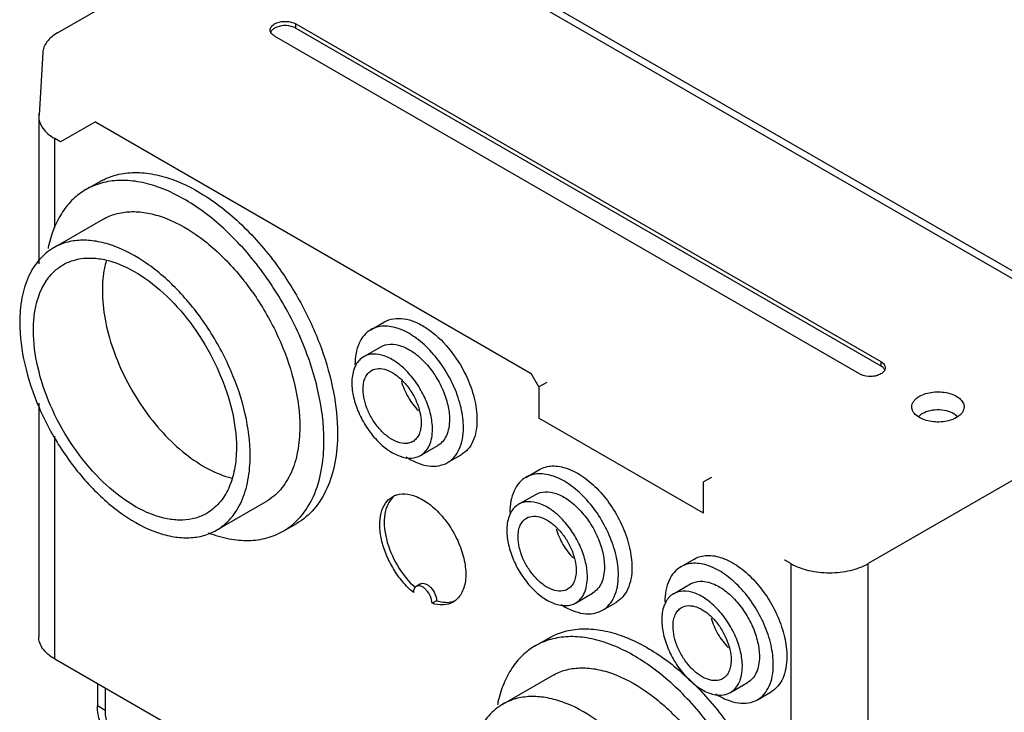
# Model space of a CAD drawing. Header units: millimetres. Extents: x 91 to 702, y 284 to 823.
# Tile 2 of 18: x 91 to 270, y 432 to 559. Entities that reach past the tile are written whole.
import ezdxf

# ---------------------------------------------------------------- set-up
doc = ezdxf.new("R2010")
doc.units = ezdxf.units.MM
doc.header["$LTSCALE"] = 71.961336
doc.layers.get('0').update_dxf_attribs({"linetype": 'CONTINUOUS'})

msp = doc.modelspace()

# ---------------------------------------------------------------- linework, layer by layer
at = {"color": 7, "linetype": 'Continuous'}
for p, q in [((287.87, 503.34), (153.52, 580.9)), ((97.48, 556.11), (139.19, 580.19)), ((152.3, 580.19), (286.65, 502.63)), ((140.97, 556.96), (140.97, 557.73)), ((140.97, 557.73), (247.74, 496.09)), ((243.86, 493.85), (137.09, 555.49)), ((140.97, 556.96), (247.74, 495.31)), ((94.77, 552.51), (94.08, 541.09)), ((94.03, 540.89), (94.03, 513.94)), ((104.38, 539.87), (98.02, 536.2)), ((104.38, 539.87), (183.93, 493.95)), ((96.95, 520.53), (96.95, 536.81)), ((98.02, 536.2), (96.95, 536.81)), ((102.64, 527.49), (105.12, 528.92)), ((96.72, 516.85), (105.77, 522.08)), ((154.66, 501.91), (157.13, 503.33)), ((153.34, 496.99), (156.46, 498.79)), ((247.74, 496.09), (247.74, 495.31)), ((185.34, 491.5), (183.93, 493.95)), ((186.76, 492.31), (185.34, 491.5)), ((185.34, 491.5), (185.34, 485.78)), ((94.03, 488.51), (94.03, 445.89)), ((185.38, 485.8), (185.34, 485.78)), ((215.4, 468.43), (185.34, 485.78)), ((96.95, 441.81), (96.95, 482.5)), ((287.17, 483.33), (245.45, 459.25)), ((163.74, 478.98), (166.86, 480.78)), ((168.66, 477.66), (171.13, 479.09)), ((182.94, 474.96), (185.41, 476.39)), ((216.81, 474.96), (215.4, 474.15)), ((215.4, 468.43), (215.4, 474.15)), ((181.63, 470.05), (184.74, 471.84)), ((126.47, 465.32), (135.52, 470.55)), ((138.64, 465.14), (141.12, 466.57)), ((211.22, 458.63), (213.7, 460.06)), ((230.24, 459.86), (230.21, 459.92)), ((230.28, 459.88), (230.24, 459.86)), ((231.31, 459.25), (230.24, 459.86)), ((231.31, 459.25), (231.31, 364.25)), ((245.45, 364.25), (245.45, 459.25)), ((163.74, 455.52), (162.93, 455.05)), ((209.91, 453.72), (213.02, 455.51)), ((192.03, 452.03), (195.14, 453.83)), ((166.64, 452.46), (165.83, 451.99)), ((196.94, 450.71), (199.41, 452.14)), ((184.67, 444.21), (187.14, 445.64)), ((184.92, 391.03), (96.95, 441.81)), ((178.74, 433.57), (187.79, 438.8)), ((104.73, 437.32), (104.73, 433.24)), ((220.31, 435.7), (223.42, 437.5)), ((106.15, 436.5), (106.15, 432.42)), ((225.22, 434.38), (227.7, 435.81)), ((106.15, 432.42), (104.73, 433.24))]:
    msp.add_line(p, q, dxfattribs=at)
for centre, radius, start, end in [((97.42, 540.89), 3.39, 168.9838, 176.5063), ((97.37, 540.89), 3.34, 176.5272, 179.9987), ((97.4, 540.89), 3.33, 176.5781, 179.9171), ((119.07, 512), 23.82, 167.2922, 168.5239), ((155.99, 493.26), 4.65, 150.957, 151.5277), ((245.26, 496.27), 2.8, 240.0693, 245.2568), ((161.3, 468.62), 3.79, 123.7347, 133.4868), ((184.28, 466.31), 4.65, 150.957, 151.5277), ((235.99, 467.36), 9.37, 240.0006, 240.1506), ((240.76, 467.36), 9.37, 299.8519, 299.9998), ((168.58, 456.03), 3.87, 286.8407, 288.3631), ((168.59, 456), 3.83, 288.3644, 289.2796), ((212.56, 449.98), 4.65, 150.957, 151.5277), ((201.1, 428.71), 23.82, 167.2922, 168.5239)]:
    msp.add_arc(centre, radius, start, end, dxfattribs=at)
for points, knots in [([(136.28, 556.61), (136.28, 556.83), (136.47, 557.3), (136.86, 557.6), (137.09, 557.73)], [0, 0, 0, 0, 0.449164, 1, 1, 1, 1]), ([(137.09, 557.73), (137.59, 558.02), (138.79, 558.3), (140, 558.14), (140.57, 557.92)], [0, 0, 0, 0, 0.489059, 1, 1, 1, 1]), ([(140.57, 557.15), (140, 557.37), (138.79, 557.52), (137.59, 557.25), (137.09, 556.96)], [0, 0, 0, 0, 0.510941, 1, 1, 1, 1]), ([(140.57, 557.92), (140.6, 557.91), (140.74, 557.85), (140.87, 557.79), (140.97, 557.73)], [0, 0, 0, 0, 0.257917, 1, 1, 1, 1]), ([(97.47, 556.11), (97.08, 555.88), (96.38, 555.4), (95.52, 554.52), (94.95, 553.55), (94.79, 552.85), (94.77, 552.51)], [0, 0, 0, 0, 0.288559, 0.548114, 0.782193, 1, 1, 1, 1]), ([(137.09, 555.49), (136.86, 555.62), (136.47, 555.92), (136.28, 556.4), (136.28, 556.61)], [0, 0, 0, 0, 0.550837, 1, 1, 1, 1]), ([(137.09, 556.96), (137.02, 556.92), (136.78, 556.76), (136.57, 556.56), (136.46, 556.39)], [0, 0, 0, 0, 0.273353, 1, 1, 1, 1]), ([(140.97, 556.96), (140.94, 556.97), (140.81, 557.05), (140.67, 557.11), (140.57, 557.15)], [0, 0, 0, 0, 0.242009, 1, 1, 1, 1]), ([(94.03, 540.89), (94.03, 540.51), (94.17, 539.72), (94.77, 538.61), (95.72, 537.61), (96.52, 537.06), (96.95, 536.81)], [0, 0, 0, 0, 0.217772, 0.450927, 0.710222, 1, 1, 1, 1]), ([(105.12, 528.92), (105.39, 529.08), (106.51, 529.67), (107.72, 530.08), (108.65, 530.28)], [0, 0, 0, 0, 0.247871, 1, 1, 1, 1]), ([(108.65, 530.28), (109.73, 530.52), (112.05, 530.73), (115.65, 530.27), (119.39, 529.08), (124.66, 526.47), (131.08, 521.52), (135.44, 516.5), (137.49, 513.71)], [0, 0, 0, 0, 0.095176, 0.197843, 0.309727, 0.43144, 0.701957, 1, 1, 1, 1]), ([(146.1, 481.62), (146.1, 484.69), (145.24, 491.16), (142.03, 500.66), (137.07, 509.81), (130.78, 517.87), (123.67, 524.17), (117.22, 527.69), (112.18, 529.03), (108.72, 529.29), (105.49, 528.82), (103.53, 528), (102.64, 527.49)], [0, 0, 0, 0, 0.128683, 0.270274, 0.417431, 0.561778, 0.695448, 0.812712, 0.864677, 0.91251, 0.95714, 1, 1, 1, 1]), ([(102.64, 527.49), (101.8, 527), (100.2, 525.8), (98.25, 523.42), (96.75, 520.52), (96.09, 518.37), (95.84, 517.23)], [0, 0, 0, 0, 0.230537, 0.469684, 0.724574, 1, 1, 1, 1]), ([(105.77, 522.08), (106.5, 522.5), (108.12, 523.17), (110.79, 523.56), (113.65, 523.35), (117.82, 522.25), (123.14, 519.33), (129.02, 514.13), (134.22, 507.47), (138.31, 499.91), (140.97, 492.06), (141.68, 486.71), (141.68, 484.17)], [0, 0, 0, 0, 0.042861, 0.087491, 0.135325, 0.187291, 0.304556, 0.438225, 0.582571, 0.729725, 0.871315, 1, 1, 1, 1]), ([(132.63, 478.94), (132.63, 481.49), (131.92, 486.83), (129.26, 494.68), (125.17, 502.25), (119.97, 508.9), (114.09, 514.11), (108.77, 517.02), (104.6, 518.13), (101.74, 518.34), (99.07, 517.95), (97.45, 517.28), (96.72, 516.85)], [0, 0, 0, 0, 0.128683, 0.270274, 0.417429, 0.561777, 0.695447, 0.812712, 0.864676, 0.91251, 0.95714, 1, 1, 1, 1]), ([(96.72, 516.85), (95.74, 516.29), (93.9, 514.74), (91.95, 511.55), (90.78, 507.61), (90.56, 504.74), (90.56, 503.23)], [0, 0, 0, 0, 0.217769, 0.45095, 0.710189, 1, 1, 1, 1]), ([(98.49, 513.78), (99.14, 514.15), (100.56, 514.74), (102.91, 515.09), (105.44, 514.9), (109.1, 513.93), (113.79, 511.36), (118.97, 506.77), (123.55, 500.91), (127.15, 494.25), (129.49, 487.34), (130.12, 482.63), (130.12, 480.39)], [0, 0, 0, 0, 0.042861, 0.087491, 0.135326, 0.187291, 0.304555, 0.438225, 0.582571, 0.729724, 0.871314, 1, 1, 1, 1]), ([(106.34, 514.41), (106.22, 514), (105.8, 512.25), (105.65, 510.43), (105.65, 509.05)], [0, 0, 0, 0, 0.236154, 1, 1, 1, 1]), ([(95.46, 510.92), (95.86, 511.51), (96.77, 512.59), (97.9, 513.43), (98.49, 513.78)], [0, 0, 0, 0, 0.508686, 1, 1, 1, 1]), ([(137.49, 513.71), (139.2, 511.36), (142.28, 506.45), (145.78, 498.66), (148, 490.81), (148.57, 485.56), (148.57, 483.05)], [0, 0, 0, 0, 0.263155, 0.523881, 0.772264, 1, 1, 1, 1]), ([(93.07, 501.78), (93.07, 502.67), (93.23, 505.83), (94.17, 509.03), (95.46, 510.92)], [0, 0, 0, 0, 0.279186, 1, 1, 1, 1]), ([(105.65, 509.05), (105.65, 507.31), (106.03, 503.68), (107.5, 498.25), (109.83, 492.81), (112.9, 487.67), (116.54, 483.07), (120.58, 479.26), (124.81, 476.42), (127.82, 475.2), (129.29, 474.84)], [0, 0, 0, 0, 0.118415, 0.247255, 0.382665, 0.520003, 0.654417, 0.781377, 0.897252, 1, 1, 1, 1]), ([(157.13, 503.33), (157.63, 503.63), (158.81, 504.03), (160.76, 504), (162.82, 503.38), (165.76, 501.77), (169.14, 498.56), (171.19, 495.31), (172.04, 493.53)], [0, 0, 0, 0, 0.089245, 0.185864, 0.294626, 0.417089, 0.696611, 1, 1, 1, 1]), ([(90.56, 503.23), (90.56, 500.69), (91.27, 495.34), (93.92, 487.49), (98.01, 479.93), (103.21, 473.28), (109.09, 468.07), (114.42, 465.16), (118.58, 464.05), (121.45, 463.84), (124.12, 464.23), (125.73, 464.9), (126.47, 465.32)], [0, 0, 0, 0, 0.128683, 0.270274, 0.417429, 0.561777, 0.695447, 0.812712, 0.864676, 0.91251, 0.95714, 1, 1, 1, 1]), ([(124.69, 468.4), (124.05, 468.02), (122.62, 467.43), (120.27, 467.09), (117.75, 467.27), (114.08, 468.25), (109.39, 470.81), (104.21, 475.4), (99.63, 481.26), (96.03, 487.92), (93.69, 494.84), (93.07, 499.54), (93.07, 501.78)], [0, 0, 0, 0, 0.042861, 0.087491, 0.135326, 0.187291, 0.304555, 0.438225, 0.582571, 0.729724, 0.871314, 1, 1, 1, 1]), ([(154.66, 501.91), (154.19, 501.64), (153.33, 500.91), (152.41, 499.41), (151.86, 497.56), (151.76, 496.21), (151.76, 495.5)], [0, 0, 0, 0, 0.217769, 0.450941, 0.710211, 1, 1, 1, 1]), ([(171.55, 484.07), (171.55, 485.26), (171.22, 487.78), (169.97, 491.47), (168.04, 495.03), (165.6, 498.16), (162.83, 500.62), (159.94, 502.2), (157.5, 502.68), (155.76, 502.42), (155, 502.11), (154.66, 501.91)], [0, 0, 0, 0, 0.128745, 0.270393, 0.41761, 0.56202, 0.69575, 0.813065, 0.912473, 0.957122, 1, 1, 1, 1]), ([(156.46, 498.79), (156.97, 499.09), (158.28, 499.42), (160.38, 499), (162.53, 497.83), (164.58, 496.01), (166.4, 493.68), (167.83, 491.04), (168.76, 488.29), (169.01, 486.42), (169.01, 485.54)], [0, 0, 0, 0, 0.086932, 0.186404, 0.303797, 0.437611, 0.582111, 0.729426, 0.871167, 1, 1, 1, 1]), ([(153.34, 496.99), (153.05, 496.82), (152.51, 496.39), (152.1, 495.82), (151.93, 495.51)], [0, 0, 0, 0, 0.487281, 1, 1, 1, 1]), ([(165.9, 483.74), (165.9, 484.63), (165.65, 486.5), (164.72, 489.24), (163.29, 491.89), (161.47, 494.21), (159.42, 496.03), (157.27, 497.21), (155.17, 497.63), (153.86, 497.29), (153.34, 496.99)], [0, 0, 0, 0, 0.128831, 0.270569, 0.417881, 0.562383, 0.6962, 0.813594, 0.913066, 1, 1, 1, 1]), ([(247.74, 496.09), (247.97, 495.96), (248.36, 495.66), (248.54, 495.18), (248.54, 494.97)], [0, 0, 0, 0, 0.550837, 1, 1, 1, 1]), ([(151.91, 495.47), (151.79, 495.25), (151.33, 494.23), (151.19, 493.09), (151.19, 492.23)], [0, 0, 0, 0, 0.227662, 1, 1, 1, 1]), ([(153.24, 491.05), (153.24, 491.43), (153.3, 492.15), (153.59, 493.14), (154.08, 493.95), (154.55, 494.34), (154.79, 494.48)], [0, 0, 0, 0, 0.289748, 0.549082, 0.782223, 1, 1, 1, 1]), ([(154.79, 494.48), (155.17, 494.7), (156.11, 494.94), (157.62, 494.64), (159.17, 493.79), (160.66, 492.48), (161.97, 490.8), (163, 488.89), (163.67, 486.91), (163.85, 485.56), (163.85, 484.92)], [0, 0, 0, 0, 0.086931, 0.1864, 0.303788, 0.4376, 0.5821, 0.72942, 0.871164, 1, 1, 1, 1]), ([(248.37, 494.74), (248.34, 494.8), (248.17, 495.03), (247.93, 495.2), (247.74, 495.31)], [0, 0, 0, 0, 0.228437, 1, 1, 1, 1]), ([(248.54, 494.97), (248.54, 494.75), (248.36, 494.28), (247.97, 493.98), (247.74, 493.85)], [0, 0, 0, 0, 0.449164, 1, 1, 1, 1]), ([(160.22, 492.54), (160.5, 491.53), (161.34, 489.59), (162.6, 487.89), (163.34, 487.15)], [0, 0, 0, 0, 0.500075, 1, 1, 1, 1]), ([(172.04, 493.53), (172.66, 492.21), (173.62, 489.59), (174.03, 486.81), (174.03, 485.5)], [0, 0, 0, 0, 0.52468, 1, 1, 1, 1]), ([(247.74, 493.85), (247.49, 493.7), (246.9, 493.48), (245.65, 493.31), (244.66, 493.46), (244.09, 493.73)], [0, 0, 0, 0, 0.23499, 0.495094, 1, 1, 1, 1]), ([(151.19, 492.23), (151.19, 491.34), (151.44, 489.47), (152.37, 486.73), (153.8, 484.08), (155.61, 481.76), (157.67, 479.94), (159.82, 478.76), (161.92, 478.34), (163.22, 478.68), (163.74, 478.98)], [0, 0, 0, 0, 0.128831, 0.270569, 0.417881, 0.562383, 0.6962, 0.813594, 0.913066, 1, 1, 1, 1]), ([(162.29, 481.49), (161.92, 481.27), (160.98, 481.03), (159.46, 481.34), (157.92, 482.18), (156.43, 483.5), (155.12, 485.17), (154.09, 487.08), (153.42, 489.06), (153.24, 490.41), (153.24, 491.05)], [0, 0, 0, 0, 0.086931, 0.1864, 0.303788, 0.4376, 0.5821, 0.72942, 0.871164, 1, 1, 1, 1]), ([(253.4, 487.82), (253.4, 488), (253.47, 488.38), (253.76, 488.91), (254.21, 489.39), (254.59, 489.65), (254.8, 489.77)], [0, 0, 0, 0, 0.217783, 0.450915, 0.710306, 1, 1, 1, 1]), ([(254.8, 489.77), (255.15, 489.98), (255.95, 490.31), (257.26, 490.57), (258.64, 490.6), (259.98, 490.42), (261.17, 490.02), (262.13, 489.43), (262.78, 488.69), (262.95, 488.1), (262.95, 487.82)], [0, 0, 0, 0, 0.128832, 0.270572, 0.417891, 0.562389, 0.696204, 0.813594, 0.913066, 1, 1, 1, 1]), ([(261.55, 485.87), (261.2, 485.67), (260.4, 485.34), (259.09, 485.08), (257.71, 485.04), (256.37, 485.23), (255.18, 485.63), (254.22, 486.21), (253.57, 486.95), (253.4, 487.55), (253.4, 487.82)], [0, 0, 0, 0, 0.128832, 0.270572, 0.417891, 0.562389, 0.696204, 0.813594, 0.913066, 1, 1, 1, 1]), ([(261.39, 486.34), (261.01, 486.64), (260.05, 487.08), (258.46, 487.33), (256.82, 487.21), (255.79, 486.85), (255.35, 486.6)], [0, 0, 0, 0, 0.227599, 0.489973, 0.757895, 1, 1, 1, 1]), ([(262.95, 487.82), (262.95, 487.64), (262.88, 487.26), (262.59, 486.73), (262.14, 486.26), (261.76, 486), (261.55, 485.87)], [0, 0, 0, 0, 0.217783, 0.450915, 0.710306, 1, 1, 1, 1]), ([(169.01, 485.54), (169.01, 485.01), (168.93, 484.01), (168.52, 482.63), (167.84, 481.51), (167.2, 480.97), (166.86, 480.78)], [0, 0, 0, 0, 0.289776, 0.549069, 0.782228, 1, 1, 1, 1]), ([(174.03, 485.5), (174.03, 484.79), (173.92, 483.44), (173.38, 481.58), (172.46, 480.08), (171.59, 479.35), (171.13, 479.09)], [0, 0, 0, 0, 0.289791, 0.549058, 0.78223, 1, 1, 1, 1]), ([(255.35, 486.6), (255.28, 486.56), (255.02, 486.4), (254.78, 486.2), (254.63, 486.04)], [0, 0, 0, 0, 0.265665, 1, 1, 1, 1]), ([(261.76, 485.99), (261.73, 486.02), (261.62, 486.15), (261.49, 486.26), (261.39, 486.34)], [0, 0, 0, 0, 0.240663, 1, 1, 1, 1]), ([(141.68, 484.17), (141.68, 482.66), (141.45, 479.79), (140.29, 475.85), (138.34, 472.66), (136.5, 471.12), (135.52, 470.55)], [0, 0, 0, 0, 0.289808, 0.549046, 0.782229, 1, 1, 1, 1]), ([(163.85, 484.92), (163.85, 484.54), (163.79, 483.82), (163.5, 482.83), (163, 482.02), (162.54, 481.63), (162.29, 481.49)], [0, 0, 0, 0, 0.289748, 0.549082, 0.782223, 1, 1, 1, 1]), ([(163.74, 478.98), (164.09, 479.18), (164.73, 479.72), (165.41, 480.83), (165.82, 482.21), (165.9, 483.21), (165.9, 483.74)], [0, 0, 0, 0, 0.217773, 0.450932, 0.710229, 1, 1, 1, 1]), ([(168.66, 477.66), (169.12, 477.92), (169.98, 478.65), (170.9, 480.15), (171.45, 482.01), (171.55, 483.36), (171.55, 484.07)], [0, 0, 0, 0, 0.217769, 0.450941, 0.710211, 1, 1, 1, 1]), ([(148.57, 483.05), (148.57, 481.22), (148.3, 477.75), (146.89, 472.99), (144.53, 469.12), (142.31, 467.25), (141.12, 466.57)], [0, 0, 0, 0, 0.289808, 0.549046, 0.782228, 1, 1, 1, 1]), ([(130.12, 480.39), (130.12, 479.06), (129.92, 476.54), (128.89, 473.07), (127.17, 470.26), (125.56, 468.9), (124.69, 468.4)], [0, 0, 0, 0, 0.289806, 0.549048, 0.78223, 1, 1, 1, 1]), ([(138.64, 465.14), (139.83, 465.82), (142.05, 467.69), (144.42, 471.56), (145.82, 476.32), (146.1, 479.79), (146.1, 481.62)], [0, 0, 0, 0, 0.217769, 0.45095, 0.710189, 1, 1, 1, 1]), ([(126.47, 465.32), (127.45, 465.89), (129.28, 467.43), (131.24, 470.63), (132.4, 474.57), (132.63, 477.43), (132.63, 478.94)], [0, 0, 0, 0, 0.217769, 0.45095, 0.710189, 1, 1, 1, 1]), ([(161.08, 478.7), (161.74, 478.28), (163.05, 477.57), (165.09, 476.99), (167, 476.97), (168.16, 477.37), (168.66, 477.66)], [0, 0, 0, 0, 0.292998, 0.553502, 0.785396, 1, 1, 1, 1]), ([(185.41, 476.39), (185.76, 476.59), (186.52, 476.91), (188.25, 477.16), (190.7, 476.68), (193.59, 475.1), (196.36, 472.65), (198.8, 469.52), (200.73, 465.96), (201.98, 462.26), (202.31, 459.75), (202.31, 458.55)], [0, 0, 0, 0, 0.042878, 0.087527, 0.186935, 0.304249, 0.437977, 0.582385, 0.729603, 0.871253, 1, 1, 1, 1]), ([(182.94, 474.96), (182.48, 474.7), (181.61, 473.97), (180.69, 472.46), (180.15, 470.61), (180.04, 469.26), (180.04, 468.55)], [0, 0, 0, 0, 0.217769, 0.450941, 0.710211, 1, 1, 1, 1]), ([(199.84, 457.12), (199.84, 458.32), (199.5, 460.83), (198.25, 464.53), (196.33, 468.09), (193.88, 471.22), (191.11, 473.67), (188.23, 475.25), (185.78, 475.73), (184.05, 475.48), (183.28, 475.16), (182.94, 474.96)], [0, 0, 0, 0, 0.128745, 0.270393, 0.41761, 0.56202, 0.69575, 0.813065, 0.912473, 0.957122, 1, 1, 1, 1]), ([(162.43, 453.95), (161.72, 454.54), (160.38, 455.9), (158.7, 458.26), (157.39, 460.87), (156.53, 463.53), (156.19, 466.09), (156.4, 468.37), (157.16, 470.25), (158.08, 471.14), (158.58, 471.43)], [0, 0, 0, 0, 0.138709, 0.285008, 0.43218, 0.573332, 0.702508, 0.815862, 0.913241, 1, 1, 1, 1]), ([(158.69, 471.37), (158.29, 470.99), (157.61, 470), (157.1, 468.15), (157.05, 466), (157.59, 462.77), (159.3, 458.78), (161.48, 456), (162.77, 454.83)], [0, 0, 0, 0, 0.089014, 0.190194, 0.306044, 0.435436, 0.718609, 1, 1, 1, 1]), ([(158.58, 471.43), (159.11, 471.74), (160.44, 472.09), (161.77, 471.86), (162.43, 471.65)], [0, 0, 0, 0, 0.468234, 1, 1, 1, 1]), ([(162.43, 471.65), (163.33, 471.36), (165.14, 470.38), (167.51, 468.21), (169.56, 465.43), (171.09, 462.31), (171.95, 459.13), (172.05, 456.58), (171.67, 454.81), (171.2, 453.71), (170.54, 452.82), (169.98, 452.38), (169.68, 452.2)], [0, 0, 0, 0, 0.117648, 0.253214, 0.399629, 0.54725, 0.686164, 0.808448, 0.862285, 0.911399, 0.956754, 1, 1, 1, 1]), ([(184.74, 471.84), (185.26, 472.14), (186.56, 472.48), (188.67, 472.06), (190.81, 470.89), (192.87, 469.06), (194.69, 466.74), (196.12, 464.09), (197.04, 461.35), (197.29, 459.48), (197.29, 458.59)], [0, 0, 0, 0, 0.086932, 0.186404, 0.303797, 0.437611, 0.582111, 0.729426, 0.871167, 1, 1, 1, 1]), ([(181.63, 470.05), (181.34, 469.88), (180.79, 469.45), (180.38, 468.88), (180.21, 468.57)], [0, 0, 0, 0, 0.487281, 1, 1, 1, 1]), ([(194.18, 456.8), (194.18, 457.68), (193.93, 459.55), (193.01, 462.3), (191.57, 464.94), (189.76, 467.27), (187.7, 469.09), (185.55, 470.26), (183.45, 470.68), (182.15, 470.35), (181.63, 470.05)], [0, 0, 0, 0, 0.128831, 0.270569, 0.417881, 0.562383, 0.6962, 0.813594, 0.913066, 1, 1, 1, 1]), ([(180.19, 468.53), (180.07, 468.31), (179.62, 467.28), (179.47, 466.15), (179.47, 465.29)], [0, 0, 0, 0, 0.227662, 1, 1, 1, 1]), ([(181.52, 464.1), (181.52, 464.48), (181.58, 465.21), (181.88, 466.2), (182.37, 467), (182.83, 467.39), (183.08, 467.54)], [0, 0, 0, 0, 0.289748, 0.549082, 0.782223, 1, 1, 1, 1]), ([(183.08, 467.54), (183.45, 467.75), (184.39, 467.99), (185.91, 467.69), (187.46, 466.85), (188.94, 465.53), (190.25, 463.85), (191.28, 461.95), (191.95, 459.97), (192.13, 458.62), (192.13, 457.98)], [0, 0, 0, 0, 0.086931, 0.1864, 0.303788, 0.4376, 0.5821, 0.72942, 0.871164, 1, 1, 1, 1]), ([(188.51, 465.6), (188.78, 464.59), (189.62, 462.64), (190.89, 460.95), (191.63, 460.21)], [0, 0, 0, 0, 0.500075, 1, 1, 1, 1]), ([(124.98, 464.84), (126.21, 464.38), (128.64, 463.67), (132.28, 463.32), (135.67, 463.76), (137.72, 464.6), (138.64, 465.14)], [0, 0, 0, 0, 0.27912, 0.53497, 0.772564, 1, 1, 1, 1]), ([(179.47, 465.29), (179.47, 464.4), (179.72, 462.53), (180.65, 459.78), (182.08, 457.14), (183.9, 454.81), (185.96, 452.99), (188.1, 451.82), (190.2, 451.4), (191.51, 451.73), (192.03, 452.03)], [0, 0, 0, 0, 0.128831, 0.270569, 0.417881, 0.562383, 0.6962, 0.813594, 0.913066, 1, 1, 1, 1]), ([(190.58, 454.55), (190.2, 454.33), (189.26, 454.09), (187.75, 454.39), (186.2, 455.24), (184.72, 456.55), (183.41, 458.23), (182.37, 460.13), (181.7, 462.11), (181.52, 463.46), (181.52, 464.1)], [0, 0, 0, 0, 0.086931, 0.1864, 0.303788, 0.4376, 0.5821, 0.72942, 0.871164, 1, 1, 1, 1]), ([(213.7, 460.06), (214.04, 460.26), (214.8, 460.58), (216.54, 460.83), (218.99, 460.35), (221.87, 458.77), (224.64, 456.32), (227.09, 453.19), (229.01, 449.63), (230.26, 445.93), (230.6, 443.42), (230.6, 442.22)], [0, 0, 0, 0, 0.042878, 0.087527, 0.186935, 0.304249, 0.437977, 0.582385, 0.729603, 0.871253, 1, 1, 1, 1]), ([(197.29, 458.59), (197.29, 458.06), (197.21, 457.06), (196.81, 455.69), (196.12, 454.57), (195.48, 454.03), (195.14, 453.83)], [0, 0, 0, 0, 0.289776, 0.549069, 0.782228, 1, 1, 1, 1]), ([(202.31, 458.55), (202.31, 457.84), (202.21, 456.49), (201.66, 454.64), (200.74, 453.13), (199.88, 452.41), (199.41, 452.14)], [0, 0, 0, 0, 0.289791, 0.549058, 0.78223, 1, 1, 1, 1]), ([(211.22, 458.63), (210.76, 458.37), (209.9, 457.64), (208.98, 456.14), (208.43, 454.28), (208.32, 452.93), (208.32, 452.22)], [0, 0, 0, 0, 0.217769, 0.450941, 0.710211, 1, 1, 1, 1]), ([(228.12, 440.79), (228.12, 441.99), (227.79, 444.51), (226.54, 448.2), (224.61, 451.76), (222.17, 454.89), (219.4, 457.34), (216.51, 458.92), (214.06, 459.4), (212.33, 459.15), (211.57, 458.83), (211.22, 458.63)], [0, 0, 0, 0, 0.128745, 0.270393, 0.41761, 0.56202, 0.69575, 0.813065, 0.912473, 0.957122, 1, 1, 1, 1]), ([(231.33, 459.23), (232.33, 458.66), (234.66, 457.82), (238.38, 457.42), (242.1, 457.82), (244.42, 458.66), (245.43, 459.23)], [0, 0, 0, 0, 0.237328, 0.500003, 0.762676, 1, 1, 1, 1]), ([(192.13, 457.98), (192.13, 457.6), (192.07, 456.88), (191.78, 455.88), (191.29, 455.08), (190.83, 454.69), (190.58, 454.55)], [0, 0, 0, 0, 0.289748, 0.549082, 0.782223, 1, 1, 1, 1]), ([(192.03, 452.03), (192.37, 452.23), (193.01, 452.77), (193.7, 453.89), (194.1, 455.27), (194.18, 456.27), (194.18, 456.8)], [0, 0, 0, 0, 0.217773, 0.450932, 0.710229, 1, 1, 1, 1]), ([(196.94, 450.71), (197.4, 450.98), (198.27, 451.71), (199.19, 453.21), (199.73, 455.06), (199.84, 456.41), (199.84, 457.12)], [0, 0, 0, 0, 0.217769, 0.450941, 0.710211, 1, 1, 1, 1]), ([(162.93, 455.05), (162.77, 454.95), (162.49, 454.6), (162.43, 454.18), (162.43, 453.95)], [0, 0, 0, 0, 0.449157, 1, 1, 1, 1]), ([(165.83, 451.99), (165.83, 452.42), (165.59, 453.31), (164.98, 454.25), (164.33, 454.83), (163.84, 455.1), (163.35, 455.19), (163.05, 455.12), (162.93, 455.05)], [0, 0, 0, 0, 0.269904, 0.56135, 0.695482, 0.813149, 0.912855, 1, 1, 1, 1]), ([(163.74, 455.52), (163.86, 455.58), (164.16, 455.66), (164.65, 455.57), (165.14, 455.29), (165.79, 454.72), (166.4, 453.77), (166.64, 452.89), (166.64, 452.46)], [0, 0, 0, 0, 0.087145, 0.186851, 0.304518, 0.43865, 0.730096, 1, 1, 1, 1]), ([(213.02, 455.51), (213.54, 455.81), (214.85, 456.15), (216.95, 455.73), (219.1, 454.56), (221.15, 452.73), (222.97, 450.41), (224.4, 447.76), (225.33, 445.02), (225.58, 443.15), (225.58, 442.26)], [0, 0, 0, 0, 0.086932, 0.186404, 0.303797, 0.437611, 0.582111, 0.729426, 0.871167, 1, 1, 1, 1]), ([(209.91, 453.72), (209.62, 453.55), (209.07, 453.12), (208.67, 452.55), (208.5, 452.24)], [0, 0, 0, 0, 0.487281, 1, 1, 1, 1]), ([(222.47, 440.47), (222.47, 441.35), (222.22, 443.22), (221.29, 445.97), (219.86, 448.61), (218.04, 450.94), (215.98, 452.76), (213.84, 453.93), (211.74, 454.35), (210.43, 454.02), (209.91, 453.72)], [0, 0, 0, 0, 0.128831, 0.270569, 0.417881, 0.562383, 0.6962, 0.813594, 0.913066, 1, 1, 1, 1]), ([(169.68, 452.2), (169.15, 451.9), (167.82, 451.54), (166.49, 451.77), (165.83, 451.99)], [0, 0, 0, 0, 0.468238, 1, 1, 1, 1]), ([(166.64, 452.46), (167.16, 452.29), (168.18, 452.08), (169.23, 452.19), (169.7, 452.33)], [0, 0, 0, 0, 0.527729, 1, 1, 1, 1]), ([(189.37, 451.76), (190.02, 451.33), (191.34, 450.63), (193.37, 450.04), (195.29, 450.02), (196.44, 450.43), (196.94, 450.71)], [0, 0, 0, 0, 0.292998, 0.553502, 0.785396, 1, 1, 1, 1]), ([(208.47, 452.2), (208.35, 451.98), (207.9, 450.95), (207.76, 449.82), (207.76, 448.96)], [0, 0, 0, 0, 0.227662, 1, 1, 1, 1]), ([(209.81, 447.77), (209.81, 448.15), (209.87, 448.88), (210.16, 449.87), (210.65, 450.67), (211.12, 451.06), (211.36, 451.21)], [0, 0, 0, 0, 0.289748, 0.549082, 0.782223, 1, 1, 1, 1]), ([(211.36, 451.21), (211.74, 451.42), (212.68, 451.66), (214.19, 451.36), (215.74, 450.52), (217.23, 449.2), (218.54, 447.52), (219.57, 445.62), (220.24, 443.64), (220.42, 442.29), (220.42, 441.65)], [0, 0, 0, 0, 0.086931, 0.1864, 0.303788, 0.4376, 0.5821, 0.72942, 0.871164, 1, 1, 1, 1]), ([(207.76, 448.96), (207.76, 448.07), (208.01, 446.2), (208.94, 443.45), (210.37, 440.81), (212.18, 438.49), (214.24, 436.66), (216.39, 435.49), (218.49, 435.07), (219.79, 435.41), (220.31, 435.7)], [0, 0, 0, 0, 0.128831, 0.270569, 0.417881, 0.562383, 0.6962, 0.813594, 0.913066, 1, 1, 1, 1]), ([(218.86, 438.22), (218.49, 438), (217.55, 437.76), (216.03, 438.06), (214.48, 438.91), (213, 440.22), (211.69, 441.9), (210.66, 443.81), (209.99, 445.78), (209.81, 447.13), (209.81, 447.77)], [0, 0, 0, 0, 0.086931, 0.1864, 0.303788, 0.4376, 0.5821, 0.72942, 0.871164, 1, 1, 1, 1]), ([(216.79, 449.27), (217.07, 448.26), (217.91, 446.31), (219.17, 444.62), (219.91, 443.88)], [0, 0, 0, 0, 0.500075, 1, 1, 1, 1]), ([(96.95, 441.81), (96.52, 442.06), (95.72, 442.61), (94.77, 443.61), (94.17, 444.72), (94.03, 445.51), (94.03, 445.89)], [0, 0, 0, 0, 0.289778, 0.549073, 0.782228, 1, 1, 1, 1]), ([(228.12, 398.33), (228.12, 401.41), (227.26, 407.88), (224.05, 417.38), (219.1, 426.53), (212.81, 434.59), (205.69, 440.89), (199.25, 444.41), (194.21, 445.75), (190.74, 446.01), (187.51, 445.53), (185.56, 444.72), (184.67, 444.21)], [0, 0, 0, 0, 0.128683, 0.270274, 0.417431, 0.561778, 0.695448, 0.812712, 0.864677, 0.91251, 0.95714, 1, 1, 1, 1]), ([(187.14, 445.64), (188.03, 446.15), (189.99, 446.96), (193.22, 447.44), (196.68, 447.18), (201.72, 445.84), (208.17, 442.32), (215.28, 436.01), (221.57, 427.96), (226.52, 418.81), (229.74, 409.31), (230.6, 402.84), (230.6, 399.76)], [0, 0, 0, 0, 0.042861, 0.087491, 0.135326, 0.187291, 0.304556, 0.438224, 0.58257, 0.729724, 0.871315, 1, 1, 1, 1]), ([(184.67, 444.21), (183.83, 443.72), (182.23, 442.52), (180.27, 440.14), (178.77, 437.24), (178.12, 435.09), (177.86, 433.95)], [0, 0, 0, 0, 0.230537, 0.469684, 0.724574, 1, 1, 1, 1]), ([(225.58, 442.26), (225.58, 441.74), (225.5, 440.73), (225.09, 439.36), (224.41, 438.24), (223.77, 437.7), (223.42, 437.5)], [0, 0, 0, 0, 0.289776, 0.549069, 0.782228, 1, 1, 1, 1]), ([(230.6, 442.22), (230.6, 441.51), (230.49, 440.16), (229.94, 438.31), (229.02, 436.81), (228.16, 436.08), (227.7, 435.81)], [0, 0, 0, 0, 0.289791, 0.549058, 0.78223, 1, 1, 1, 1]), ([(220.42, 441.65), (220.42, 441.27), (220.36, 440.55), (220.07, 439.55), (219.57, 438.75), (219.11, 438.36), (218.86, 438.22)], [0, 0, 0, 0, 0.289748, 0.549082, 0.782223, 1, 1, 1, 1]), ([(220.31, 435.7), (220.66, 435.9), (221.3, 436.44), (221.98, 437.56), (222.39, 438.94), (222.47, 439.94), (222.47, 440.47)], [0, 0, 0, 0, 0.217773, 0.450932, 0.710229, 1, 1, 1, 1]), ([(225.22, 434.38), (225.69, 434.65), (226.55, 435.38), (227.47, 436.88), (228.02, 438.73), (228.12, 440.08), (228.12, 440.79)], [0, 0, 0, 0, 0.217769, 0.450941, 0.710211, 1, 1, 1, 1]), ([(187.79, 438.8), (188.53, 439.22), (190.14, 439.89), (192.81, 440.28), (195.68, 440.07), (199.84, 438.96), (205.17, 436.05), (211.05, 430.84), (216.25, 424.19), (220.34, 416.63), (222.99, 408.78), (223.7, 403.43), (223.7, 400.89)], [0, 0, 0, 0, 0.042861, 0.087491, 0.135325, 0.187291, 0.304556, 0.438225, 0.582571, 0.729725, 0.871315, 1, 1, 1, 1]), ([(214.65, 395.66), (214.65, 398.2), (213.94, 403.55), (211.29, 411.4), (207.2, 418.96), (202, 425.62), (196.11, 430.83), (190.79, 433.74), (186.63, 434.85), (183.76, 435.06), (181.09, 434.67), (179.48, 433.99), (178.74, 433.57)], [0, 0, 0, 0, 0.128683, 0.270274, 0.417429, 0.561777, 0.695447, 0.812712, 0.864676, 0.91251, 0.95714, 1, 1, 1, 1]), ([(217.65, 435.43), (218.31, 435), (219.62, 434.3), (221.65, 433.71), (223.57, 433.7), (224.73, 434.1), (225.22, 434.38)], [0, 0, 0, 0, 0.292998, 0.553502, 0.785396, 1, 1, 1, 1]), ([(106.8, 428.66), (106.47, 428.85), (105.86, 429.37), (105.2, 430.44), (104.81, 431.77), (104.73, 432.73), (104.73, 433.24)], [0, 0, 0, 0, 0.217773, 0.450929, 0.710223, 1, 1, 1, 1]), ([(178.74, 433.57), (177.76, 433), (175.92, 431.46), (173.97, 428.26), (172.81, 424.33), (172.58, 421.46), (172.58, 419.95)], [0, 0, 0, 0, 0.217769, 0.45095, 0.710189, 1, 1, 1, 1]), ([(106.15, 432.42), (106.15, 432.06), (106.22, 430.8), (106.62, 429.51), (107.18, 428.77)], [0, 0, 0, 0, 0.281142, 1, 1, 1, 1])]:
    msp.add_open_spline(points, degree=3, knots=knots, dxfattribs=at)
for points in [[(136.37, 556.23), (136.35, 556.19), (136.33, 556.13), (136.32, 556.08)], [(136.46, 556.39), (136.42, 556.34), (136.4, 556.29), (136.37, 556.23)], [(248.46, 494.59), (248.43, 494.64), (248.4, 494.69), (248.37, 494.74)], [(248.51, 494.44), (248.5, 494.49), (248.48, 494.54), (248.46, 494.59)]]:
    msp.add_open_spline(points, degree=3, dxfattribs=at)

doc.saveas('drawing.dxf')
